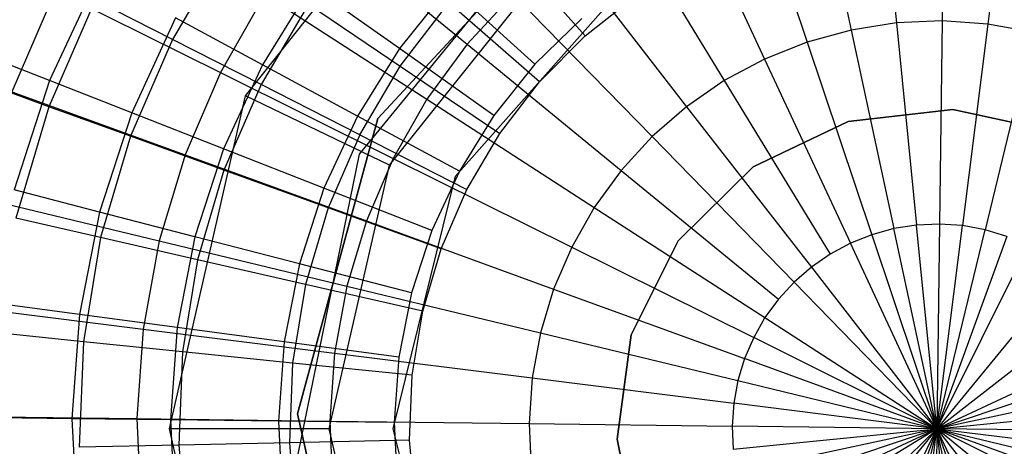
# Model space of a CAD drawing. Extents: x 3 to 49, y 3 to 103.
# Tile 33 of 101: x 24.606 to 26.145, y 26.013 to 26.681. Entities that reach past the tile are written whole.
import ezdxf

# ---------------------------------------------------------------- set-up
doc = ezdxf.new("R2010")
doc.units = 0
doc.header["$LTSCALE"] = 2.54
doc.layers.get('0').update_dxf_attribs({"linetype": 'CONTINUOUS'})

# ---------------------------------------------------------------- blocks, each defined once
blk = doc.blocks.new('HOTEL-MOOD-11782-11790_STL')
at = {"color": 0}
for p, q in [((26.0518, 26.9903, 135.8172), (26.0479, 26.6787, 135.8902)), ((26.0518, 26.9903, 135.8172), (26.0479, 26.6787, 135.8902)), ((24.9587, 26.5617, 3.118), (25.2916, 26.9792, 3.118)), ((24.9587, 26.5617, 3.318), (25.2916, 26.9792, 3.318)), ((24.9587, 26.5617, 3.118), (25.2916, 26.9792, 3.118)), ((24.9587, 26.5617, 3.318), (25.2916, 26.9792, 3.318)), ((25.9455, 26.9857, 135.8172), (25.9765, 26.6756, 135.8902)), ((25.9455, 26.9857, 135.8172), (25.9765, 26.6756, 135.8902)), ((26.1581, 26.983, 135.8172), (26.1193, 26.6738, 135.8902)), ((26.1581, 26.983, 135.8172), (26.1193, 26.6738, 135.8902)), ((25.8403, 26.9692, 135.8172), (25.9058, 26.6645, 135.8902)), ((25.8403, 26.9692, 135.8172), (25.9058, 26.6645, 135.8902)), ((25.7376, 26.941, 135.8172), (25.8368, 26.6456, 135.8902)), ((25.7376, 26.941, 135.8172), (25.8368, 26.6456, 135.8902)), ((25.6388, 26.9015, 135.8172), (25.7704, 26.6191, 135.8902)), ((25.6388, 26.9015, 135.8172), (25.7704, 26.6191, 135.8902)), ((25.4909, 26.8769, 63.518), (25.1654, 26.5261, 63.518)), ((25.1654, 26.5261, 3.518), (25.4909, 26.8769, 3.518)), ((25.4909, 26.8769, 63.518), (25.1654, 26.5261, 63.518)), ((25.1654, 26.5261, 3.518), (25.4909, 26.8769, 3.518)), ((25.5449, 26.8512, 135.8172), (25.7074, 26.5853, 135.8902)), ((25.5449, 26.8512, 135.8172), (25.7074, 26.5853, 135.8902)), ((25.0717, 26.8333, 135.7103), (25.3051, 26.6423, 135.8172)), ((25.0717, 26.8333, 135.7103), (25.3051, 26.6423, 135.8172)), ((25.4395, 26.8407, 123.6549), (25.1366, 26.4701, 123.6549)), ((25.4395, 26.8407, 62.3549), (25.1366, 26.4701, 62.3549)), ((25.4395, 26.8407, 123.6549), (25.1366, 26.4701, 123.6549)), ((25.4395, 26.8407, 62.3549), (25.1366, 26.4701, 62.3549)), ((24.9285, 26.7921, 124.1546), (24.8446, 26.6498, 124.1546)), ((24.9285, 26.7921, 124.1546), (24.8446, 26.6498, 124.1546)), ((25.4899, 26.6554, 123.7549), (25.3644, 26.7956, 123.8668)), ((25.4899, 26.6554, 123.7549), (25.3644, 26.7956, 123.8668)), ((25.4573, 26.7907, 135.8172), (25.6485, 26.5446, 135.8902)), ((25.4573, 26.7907, 135.8172), (25.6485, 26.5446, 135.8902)), ((25.1839, 26.4532, 3.568), (25.4475, 26.7837, 3.568)), ((25.1839, 26.4532, 3.568), (25.4475, 26.7837, 3.568)), ((24.728, 26.7488, 124.1767), (24.6523, 26.5855, 124.1767)), ((24.728, 26.7488, 124.1767), (24.6523, 26.5855, 124.1767)), ((24.6617, 26.7263, 135.5708), (24.5936, 26.5677, 135.5708)), ((24.6617, 26.7263, 135.5708), (24.5936, 26.5677, 135.5708)), ((24.6617, 26.7263, 135.5708), (24.9196, 26.598, 135.7103)), ((24.6617, 26.7263, 135.5708), (24.9196, 26.598, 135.7103)), ((25.0615, 26.733, 123.8804), (24.9853, 26.61, 123.8804)), ((25.0615, 26.733, 123.8804), (24.9853, 26.61, 123.8804)), ((25.1993, 26.6356, 123.7581), (25.0615, 26.733, 123.8804)), ((25.1993, 26.6356, 123.7581), (25.0615, 26.733, 123.8804)), ((25.2771, 26.7326, 123.7581), (25.1993, 26.6356, 123.7581)), ((25.2771, 26.7326, 123.7581), (25.1993, 26.6356, 123.7581)), ((25.4112, 26.6109, 123.6549), (25.2771, 26.7326, 123.7581)), ((25.4112, 26.6109, 123.6549), (25.2771, 26.7326, 123.7581)), ((25.2872, 26.436, 3.568), (25.557, 26.7405, 3.568)), ((25.2872, 26.436, 4.968), (25.557, 26.7405, 4.968)), ((25.2872, 26.436, 3.568), (25.557, 26.7405, 3.568)), ((25.2872, 26.436, 4.968), (25.557, 26.7405, 4.968)), ((24.7236, 26.7114, 124.3263), (24.6512, 26.5446, 124.3263)), ((24.7236, 26.7114, 124.3263), (24.6512, 26.5446, 124.3263)), ((24.8446, 26.6498, 124.1546), (24.7236, 26.7114, 124.3263)), ((24.8446, 26.6498, 124.1546), (24.7236, 26.7114, 124.3263)), ((24.989, 26.72, 135.7103), (24.9196, 26.598, 135.7103)), ((24.989, 26.72, 135.7103), (24.9196, 26.598, 135.7103)), ((24.989, 26.72, 135.7103), (25.2424, 26.5562, 135.8172)), ((24.989, 26.72, 135.7103), (25.2424, 26.5562, 135.8172)), ((25.3771, 26.7208, 135.8172), (25.3051, 26.6423, 135.8172)), ((25.3771, 26.7208, 135.8172), (25.3051, 26.6423, 135.8172)), ((25.3771, 26.7208, 135.8172), (25.5946, 26.4977, 135.8902)), ((25.3771, 26.7208, 135.8172), (25.5946, 26.4977, 135.8902)), ((25.4899, 26.6554, 123.7549), (25.5696, 26.7184, 123.7549)), ((25.4899, 26.6554, 123.7549), (25.5696, 26.7184, 123.7549)), ((25.0574, 26.705, 124.0007), (24.9832, 26.5792, 124.0007)), ((25.0574, 26.705, 124.0007), (24.9832, 26.5792, 124.0007)), ((25.0574, 26.705, 124.0007), (25.2008, 26.6081, 123.8668)), ((25.0574, 26.705, 124.0007), (25.2008, 26.6081, 123.8668)), ((25.2008, 26.6081, 123.8668), (25.2768, 26.7069, 123.8668)), ((25.2008, 26.6081, 123.8668), (25.2768, 26.7069, 123.8668)), ((25.4185, 26.5832, 123.7549), (25.2768, 26.7069, 123.8668)), ((25.4185, 26.5832, 123.7549), (25.2768, 26.7069, 123.8668)), ((24.8495, 26.6833, 124.0205), (24.7808, 26.5351, 124.0205)), ((24.8495, 26.6833, 124.0205), (24.7808, 26.5351, 124.0205)), ((24.9853, 26.61, 123.8804), (24.8495, 26.6833, 124.0205)), ((24.9853, 26.61, 123.8804), (24.8495, 26.6833, 124.0205)), ((25.4845, 26.6826, 123.6549), (25.4112, 26.6109, 123.6549)), ((25.4845, 26.6826, 123.6549), (25.4112, 26.6109, 123.6549)), ((25.9058, 26.6645, 135.8902), (25.8368, 26.6456, 135.8902)), ((25.9058, 26.6645, 135.8902), (25.8368, 26.6456, 135.8902)), ((25.9765, 26.6756, 135.8902), (25.9058, 26.6645, 135.8902)), ((25.9765, 26.6756, 135.8902), (25.9058, 26.6645, 135.8902)), ((25.9058, 26.6645, 135.8902), (25.9726, 26.3539, 135.9286)), ((25.9058, 26.6645, 135.8902), (25.9726, 26.3539, 135.9286)), ((26.0479, 26.6787, 135.8902), (25.9765, 26.6756, 135.8902)), ((26.0479, 26.6787, 135.8902), (25.9765, 26.6756, 135.8902)), ((25.9765, 26.6756, 135.8902), (26.008, 26.3594, 135.9286)), ((25.9765, 26.6756, 135.8902), (26.008, 26.3594, 135.9286)), ((26.0479, 26.6787, 135.8902), (26.0439, 26.361, 135.9286)), ((26.0479, 26.6787, 135.8902), (26.0439, 26.361, 135.9286)), ((26.1193, 26.6738, 135.8902), (26.0479, 26.6787, 135.8902)), ((26.1193, 26.6738, 135.8902), (26.0479, 26.6787, 135.8902)), ((26.1193, 26.6738, 135.8902), (26.0797, 26.3585, 135.9286)), ((26.1193, 26.6738, 135.8902), (26.0797, 26.3585, 135.9286)), ((26.1896, 26.6609, 135.8902), (26.1193, 26.6738, 135.8902)), ((26.1896, 26.6609, 135.8902), (26.1193, 26.6738, 135.8902)), ((24.8446, 26.6498, 124.1546), (24.7788, 26.4983, 124.1546)), ((24.8446, 26.6498, 124.1546), (24.7788, 26.4983, 124.1546)), ((24.9832, 26.5792, 124.0007), (24.8446, 26.6498, 124.1546)), ((24.9832, 26.5792, 124.0007), (24.8446, 26.6498, 124.1546)), ((25.4185, 26.5832, 123.7549), (25.4899, 26.6554, 123.7549)), ((25.4185, 26.5832, 123.7549), (25.4899, 26.6554, 123.7549)), ((26.1896, 26.6609, 135.8902), (26.115, 26.3521, 135.9286)), ((26.1896, 26.6609, 135.8902), (26.115, 26.3521, 135.9286)), ((25.1993, 26.6356, 123.7581), (25.1337, 26.5299, 123.7581)), ((25.1993, 26.6356, 123.7581), (25.1337, 26.5299, 123.7581)), ((25.3471, 26.531, 123.6549), (25.1993, 26.6356, 123.7581)), ((25.3471, 26.531, 123.6549), (25.1993, 26.6356, 123.7581)), ((25.3051, 26.6423, 135.8172), (25.2424, 26.5562, 135.8172)), ((25.3051, 26.6423, 135.8172), (25.2424, 26.5562, 135.8172)), ((25.3051, 26.6423, 135.8172), (25.5463, 26.4449, 135.8902)), ((25.3051, 26.6423, 135.8172), (25.5463, 26.4449, 135.8902)), ((25.8368, 26.6456, 135.8902), (25.7704, 26.6191, 135.8902)), ((25.8368, 26.6456, 135.8902), (25.7704, 26.6191, 135.8902)), ((25.8368, 26.6456, 135.8902), (25.938, 26.3444, 135.9286)), ((25.8368, 26.6456, 135.8902), (25.938, 26.3444, 135.9286)), ((24.6523, 26.5855, 124.1767), (24.5405, 26.6294, 124.347)), ((24.6523, 26.5855, 124.1767), (24.5405, 26.6294, 124.347)), ((25.7704, 26.6191, 135.8902), (25.7074, 26.5853, 135.8902)), ((25.7704, 26.6191, 135.8902), (25.7074, 26.5853, 135.8902)), ((25.7704, 26.6191, 135.8902), (25.9046, 26.3311, 135.9286)), ((25.7704, 26.6191, 135.8902), (25.9046, 26.3311, 135.9286)), ((24.9853, 26.61, 123.8804), (24.9244, 26.4788, 123.8804)), ((24.9853, 26.61, 123.8804), (24.9244, 26.4788, 123.8804)), ((25.1337, 26.5299, 123.7581), (24.9853, 26.61, 123.8804)), ((25.1337, 26.5299, 123.7581), (24.9853, 26.61, 123.8804)), ((25.1375, 26.5006, 123.8668), (25.2008, 26.6081, 123.8668)), ((25.1375, 26.5006, 123.8668), (25.2008, 26.6081, 123.8668)), ((25.2008, 26.6081, 123.8668), (25.3566, 26.5027, 123.7549)), ((25.2008, 26.6081, 123.8668), (25.3566, 26.5027, 123.7549)), ((25.4112, 26.6109, 123.6549), (25.3471, 26.531, 123.6549)), ((25.4112, 26.6109, 123.6549), (25.3471, 26.531, 123.6549)), ((24.9196, 26.598, 135.7103), (24.8643, 26.4691, 135.7103)), ((24.9196, 26.598, 135.7103), (24.8643, 26.4691, 135.7103)), ((24.9196, 26.598, 135.7103), (25.1897, 26.4637, 135.8172)), ((24.9196, 26.598, 135.7103), (25.1897, 26.4637, 135.8172)), ((24.6512, 26.5446, 124.3263), (24.5441, 26.5835, 124.5131)), ((24.6512, 26.5446, 124.3263), (24.5441, 26.5835, 124.5131)), ((24.6523, 26.5855, 124.1767), (24.5968, 26.4143, 124.1767)), ((24.6523, 26.5855, 124.1767), (24.5968, 26.4143, 124.1767)), ((24.7808, 26.5351, 124.0205), (24.6523, 26.5855, 124.1767)), ((24.7808, 26.5351, 124.0205), (24.6523, 26.5855, 124.1767)), ((24.9832, 26.5792, 124.0007), (24.9251, 26.4453, 124.0007)), ((24.9832, 26.5792, 124.0007), (24.9251, 26.4453, 124.0007)), ((25.1375, 26.5006, 123.8668), (24.9832, 26.5792, 124.0007)), ((25.1375, 26.5006, 123.8668), (24.9832, 26.5792, 124.0007)), ((25.3566, 26.5027, 123.7549), (25.4185, 26.5832, 123.7549)), ((25.3566, 26.5027, 123.7549), (25.4185, 26.5832, 123.7549)), ((25.7074, 26.5853, 135.8902), (25.6485, 26.5446, 135.8902)), ((25.7074, 26.5853, 135.8902), (25.6485, 26.5446, 135.8902)), ((25.7074, 26.5853, 135.8902), (25.873, 26.3141, 135.9286)), ((25.7074, 26.5853, 135.8902), (25.873, 26.3141, 135.9286)), ((24.5936, 26.5677, 135.5708), (24.8643, 26.4691, 135.7103)), ((24.5936, 26.5677, 135.5708), (24.8643, 26.4691, 135.7103)), ((24.8398, 26.041, 3.118), (24.9587, 26.5617, 3.118)), ((24.8398, 26.041, 3.118), (24.9587, 26.5617, 3.118)), ((24.8398, 26.041, 3.318), (24.9587, 26.5617, 3.318)), ((24.8398, 26.041, 3.318), (24.9587, 26.5617, 3.318)), ((24.9587, 26.5617, 3.318), (24.9587, 26.5617, 3.118)), ((24.9587, 26.5617, 3.318), (24.9587, 26.5617, 3.118)), ((25.1839, 26.4532, 3.568), (24.9587, 26.5617, 3.318)), ((25.1839, 26.4532, 3.568), (24.9587, 26.5617, 3.318)), ((25.2424, 26.5562, 135.8172), (25.1897, 26.4637, 135.8172)), ((25.2424, 26.5562, 135.8172), (25.1897, 26.4637, 135.8172)), ((25.2424, 26.5562, 135.8172), (25.5041, 26.3871, 135.8902)), ((25.2424, 26.5562, 135.8172), (25.5041, 26.3871, 135.8902)), ((24.6512, 26.5446, 124.3263), (24.5998, 26.3702, 124.3263)), ((24.6512, 26.5446, 124.3263), (24.5998, 26.3702, 124.3263)), ((24.7788, 26.4983, 124.1546), (24.6512, 26.5446, 124.3263)), ((24.7788, 26.4983, 124.1546), (24.6512, 26.5446, 124.3263)), ((25.6485, 26.5446, 135.8902), (25.5946, 26.4977, 135.8902)), ((25.6485, 26.5446, 135.8902), (25.5946, 26.4977, 135.8902)), ((25.6485, 26.5446, 135.8902), (25.8435, 26.2937, 135.9286)), ((25.6485, 26.5446, 135.8902), (25.8435, 26.2937, 135.9286)), ((24.7808, 26.5351, 124.0205), (24.7304, 26.3798, 124.0205)), ((24.7808, 26.5351, 124.0205), (24.7304, 26.3798, 124.0205)), ((24.9244, 26.4788, 123.8804), (24.7808, 26.5351, 124.0205)), ((24.9244, 26.4788, 123.8804), (24.7808, 26.5351, 124.0205)), ((25.1654, 26.5261, 63.518), (25.0401, 26.0641, 63.518)), ((25.0401, 26.0641, 3.518), (25.1654, 26.5261, 3.518)), ((25.1654, 26.5261, 63.518), (25.0401, 26.0641, 63.518)), ((25.0401, 26.0641, 3.518), (25.1654, 26.5261, 3.518)), ((25.1337, 26.5299, 123.7581), (25.0814, 26.4171, 123.7581)), ((25.1337, 26.5299, 123.7581), (25.0814, 26.4171, 123.7581)), ((25.2931, 26.4439, 123.6549), (25.1337, 26.5299, 123.7581)), ((25.2931, 26.4439, 123.6549), (25.1337, 26.5299, 123.7581)), ((25.1654, 26.5261, 63.518), (25.1654, 26.5261, 3.518)), ((25.1654, 26.5261, 63.518), (25.1654, 26.5261, 3.518)), ((25.3471, 26.531, 123.6549), (25.2931, 26.4439, 123.6549)), ((25.3471, 26.531, 123.6549), (25.2931, 26.4439, 123.6549)), ((25.9012, 26.5214, 123.7549), (26.0647, 26.5404, 123.7549)), ((26.0647, 26.5404, 123.6549), (25.9012, 26.5214, 123.6549)), ((25.9012, 26.5214, 123.7549), (26.0647, 26.5404, 123.7549)), ((26.0647, 26.5404, 123.6549), (25.9012, 26.5214, 123.6549)), ((26.0647, 26.5404, 123.7549), (26.2255, 26.5053, 123.7549)), ((26.2255, 26.5053, 123.6549), (26.0647, 26.5404, 123.6549)), ((26.0647, 26.5404, 123.7549), (26.2255, 26.5053, 123.7549)), ((26.0647, 26.5404, 123.7549), (26.0647, 26.5404, 123.6549)), ((26.2255, 26.5053, 123.6549), (26.0647, 26.5404, 123.6549)), ((26.0647, 26.5404, 123.7549), (26.0647, 26.5404, 123.6549)), ((25.7527, 26.4503, 123.7549), (25.9012, 26.5214, 123.7549)), ((25.9012, 26.5214, 123.6549), (25.7527, 26.4503, 123.6549)), ((25.7527, 26.4503, 123.7549), (25.9012, 26.5214, 123.7549)), ((25.9012, 26.5214, 123.6549), (25.7527, 26.4503, 123.6549)), ((25.9012, 26.5214, 123.7549), (25.9012, 26.5214, 123.6549)), ((25.9012, 26.5214, 123.7549), (25.9012, 26.5214, 123.6549)), ((24.7788, 26.4983, 124.1546), (24.7322, 26.3399, 124.1546)), ((24.7788, 26.4983, 124.1546), (24.7322, 26.3399, 124.1546)), ((24.9251, 26.4453, 124.0007), (24.7788, 26.4983, 124.1546)), ((24.9251, 26.4453, 124.0007), (24.7788, 26.4983, 124.1546)), ((25.1375, 26.5006, 123.8668), (25.0878, 26.3863, 123.8668)), ((25.1375, 26.5006, 123.8668), (25.0878, 26.3863, 123.8668)), ((25.1375, 26.5006, 123.8668), (25.305, 26.4153, 123.7549)), ((25.1375, 26.5006, 123.8668), (25.305, 26.4153, 123.7549)), ((25.305, 26.4153, 123.7549), (25.3566, 26.5027, 123.7549)), ((25.305, 26.4153, 123.7549), (25.3566, 26.5027, 123.7549)), ((25.5946, 26.4977, 135.8902), (25.5463, 26.4449, 135.8902)), ((25.5946, 26.4977, 135.8902), (25.5463, 26.4449, 135.8902)), ((25.5946, 26.4977, 135.8902), (25.8164, 26.2701, 135.9286)), ((25.5946, 26.4977, 135.8902), (25.8164, 26.2701, 135.9286)), ((24.8643, 26.4691, 135.7103), (24.8238, 26.3348, 135.7103)), ((24.8643, 26.4691, 135.7103), (24.8238, 26.3348, 135.7103)), ((24.8643, 26.4691, 135.7103), (25.1478, 26.3659, 135.8172)), ((24.8643, 26.4691, 135.7103), (25.1478, 26.3659, 135.8172)), ((24.9244, 26.4788, 123.8804), (24.8797, 26.3411, 123.8804)), ((24.9244, 26.4788, 123.8804), (24.8797, 26.3411, 123.8804)), ((25.0814, 26.4171, 123.7581), (24.9244, 26.4788, 123.8804)), ((25.0814, 26.4171, 123.7581), (24.9244, 26.4788, 123.8804)), ((25.1366, 26.4701, 123.6549), (25.0406, 26.0012, 123.6549)), ((25.1366, 26.4701, 62.3549), (25.0406, 26.0012, 62.3549)), ((25.1366, 26.4701, 123.6549), (25.0406, 26.0012, 123.6549)), ((25.1366, 26.4701, 62.3549), (25.0406, 26.0012, 62.3549)), ((25.1366, 26.4701, 62.3549), (25.1366, 26.4701, 123.6549)), ((25.1366, 26.4701, 62.3549), (25.1366, 26.4701, 123.6549)), ((25.0898, 26.041, 3.568), (25.1839, 26.4532, 3.568)), ((25.0898, 26.041, 3.568), (25.1839, 26.4532, 3.568)), ((25.1897, 26.4637, 135.8172), (25.1478, 26.3659, 135.8172)), ((25.1897, 26.4637, 135.8172), (25.1478, 26.3659, 135.8172)), ((25.1897, 26.4637, 135.8172), (25.4688, 26.325, 135.8902)), ((25.1897, 26.4637, 135.8172), (25.4688, 26.325, 135.8902)), ((25.6353, 26.3349, 123.7549), (25.7527, 26.4503, 123.7549)), ((25.7527, 26.4503, 123.6549), (25.6353, 26.3349, 123.6549)), ((25.6353, 26.3349, 123.7549), (25.7527, 26.4503, 123.7549)), ((25.7527, 26.4503, 123.6549), (25.6353, 26.3349, 123.6549)), ((25.7527, 26.4503, 123.7549), (25.7527, 26.4503, 123.6549)), ((25.7527, 26.4503, 123.7549), (25.7527, 26.4503, 123.6549)), ((24.9251, 26.4453, 124.0007), (24.8838, 26.3052, 124.0007)), ((24.9251, 26.4453, 124.0007), (24.8838, 26.3052, 124.0007)), ((25.0878, 26.3863, 123.8668), (24.9251, 26.4453, 124.0007)), ((25.0878, 26.3863, 123.8668), (24.9251, 26.4453, 124.0007)), ((25.1898, 26.041, 3.568), (25.2872, 26.436, 3.568)), ((25.1898, 26.041, 4.968), (25.2872, 26.436, 4.968)), ((25.1898, 26.041, 3.568), (25.2872, 26.436, 3.568)), ((25.1898, 26.041, 4.968), (25.2872, 26.436, 4.968)), ((25.2931, 26.4439, 123.6549), (25.25, 26.351, 123.6549)), ((25.2931, 26.4439, 123.6549), (25.25, 26.351, 123.6549)), ((25.2872, 26.436, 4.968), (25.2872, 26.436, 3.568)), ((25.2872, 26.436, 4.968), (25.2872, 26.436, 3.568)), ((25.5463, 26.4449, 135.8902), (25.5041, 26.3871, 135.8902)), ((25.5463, 26.4449, 135.8902), (25.5041, 26.3871, 135.8902)), ((25.5463, 26.4449, 135.8902), (25.7922, 26.2437, 135.9286)), ((25.5463, 26.4449, 135.8902), (25.7922, 26.2437, 135.9286)), ((24.5437, 26.4025, 135.5708), (24.8238, 26.3348, 135.7103)), ((24.5437, 26.4025, 135.5708), (24.8238, 26.3348, 135.7103)), ((24.7304, 26.3798, 124.0205), (24.5968, 26.4143, 124.1767)), ((24.7304, 26.3798, 124.0205), (24.5968, 26.4143, 124.1767)), ((25.0814, 26.4171, 123.7581), (25.043, 26.2989, 123.7581)), ((25.0814, 26.4171, 123.7581), (25.043, 26.2989, 123.7581)), ((25.25, 26.351, 123.6549), (25.0814, 26.4171, 123.7581)), ((25.25, 26.351, 123.6549), (25.0814, 26.4171, 123.7581)), ((25.2646, 26.3221, 123.7549), (25.305, 26.4153, 123.7549)), ((25.2646, 26.3221, 123.7549), (25.305, 26.4153, 123.7549)), ((25.5041, 26.3871, 135.8902), (25.4688, 26.325, 135.8902)), ((25.5041, 26.3871, 135.8902), (25.4688, 26.325, 135.8902)), ((25.5041, 26.3871, 135.8902), (25.771, 26.2147, 135.9286)), ((25.5041, 26.3871, 135.8902), (25.771, 26.2147, 135.9286)), ((24.7304, 26.3798, 124.0205), (24.6991, 26.2195, 124.0205)), ((24.7304, 26.3798, 124.0205), (24.6991, 26.2195, 124.0205)), ((24.8797, 26.3411, 123.8804), (24.7304, 26.3798, 124.0205)), ((24.8797, 26.3411, 123.8804), (24.7304, 26.3798, 124.0205)), ((25.0878, 26.3863, 123.8668), (25.0526, 26.2667, 123.8668)), ((25.0878, 26.3863, 123.8668), (25.0526, 26.2667, 123.8668)), ((25.2646, 26.3221, 123.7549), (25.0878, 26.3863, 123.8668)), ((25.2646, 26.3221, 123.7549), (25.0878, 26.3863, 123.8668)), ((24.7322, 26.3399, 124.1546), (24.5998, 26.3702, 124.3263)), ((24.7322, 26.3399, 124.1546), (24.5998, 26.3702, 124.3263)), ((25.1478, 26.3659, 135.8172), (25.117, 26.2639, 135.8172)), ((25.1478, 26.3659, 135.8172), (25.117, 26.2639, 135.8172)), ((25.1478, 26.3659, 135.8172), (25.4405, 26.2592, 135.8902)), ((25.1478, 26.3659, 135.8172), (25.4405, 26.2592, 135.8902)), ((26.008, 26.3594, 135.9286), (25.9726, 26.3539, 135.9286)), ((26.008, 26.3594, 135.9286), (25.9726, 26.3539, 135.9286)), ((26.0439, 26.361, 135.9286), (26.008, 26.3594, 135.9286)), ((26.0439, 26.361, 135.9286), (26.008, 26.3594, 135.9286)), ((26.0398, 26.041, 135.9318), (26.008, 26.3594, 135.9286)), ((26.0398, 26.041, 135.9318), (26.008, 26.3594, 135.9286)), ((26.0439, 26.361, 135.9286), (26.0398, 26.041, 135.9318)), ((26.0439, 26.361, 135.9286), (26.0398, 26.041, 135.9318)), ((26.0398, 26.041, 135.9318), (26.0797, 26.3585, 135.9286)), ((26.0398, 26.041, 135.9318), (26.0797, 26.3585, 135.9286)), ((26.0797, 26.3585, 135.9286), (26.0439, 26.361, 135.9286)), ((26.0797, 26.3585, 135.9286), (26.0439, 26.361, 135.9286)), ((26.115, 26.3521, 135.9286), (26.0797, 26.3585, 135.9286)), ((26.115, 26.3521, 135.9286), (26.0797, 26.3585, 135.9286)), ((24.8797, 26.3411, 123.8804), (24.852, 26.1991, 123.8804)), ((24.8797, 26.3411, 123.8804), (24.852, 26.1991, 123.8804)), ((25.043, 26.2989, 123.7581), (24.8797, 26.3411, 123.8804)), ((25.043, 26.2989, 123.7581), (24.8797, 26.3411, 123.8804)), ((25.25, 26.351, 123.6549), (25.2184, 26.2535, 123.6549)), ((25.25, 26.351, 123.6549), (25.2184, 26.2535, 123.6549)), ((25.938, 26.3444, 135.9286), (25.9046, 26.3311, 135.9286)), ((25.938, 26.3444, 135.9286), (25.9046, 26.3311, 135.9286)), ((25.9726, 26.3539, 135.9286), (25.938, 26.3444, 135.9286)), ((25.9726, 26.3539, 135.9286), (25.938, 26.3444, 135.9286)), ((25.938, 26.3444, 135.9286), (26.0398, 26.041, 135.9318)), ((25.938, 26.3444, 135.9286), (26.0398, 26.041, 135.9318)), ((26.0398, 26.041, 135.9318), (25.9726, 26.3539, 135.9286)), ((26.0398, 26.041, 135.9318), (25.9726, 26.3539, 135.9286)), ((26.0398, 26.041, 135.9318), (26.115, 26.3521, 135.9286)), ((26.0398, 26.041, 135.9318), (26.115, 26.3521, 135.9286)), ((26.1493, 26.3417, 135.9286), (26.0398, 26.041, 135.9318)), ((26.1493, 26.3417, 135.9286), (26.0398, 26.041, 135.9318)), ((26.1493, 26.3417, 135.9286), (26.115, 26.3521, 135.9286)), ((26.1493, 26.3417, 135.9286), (26.115, 26.3521, 135.9286)), ((24.7322, 26.3399, 124.1546), (24.7054, 26.1769, 124.1546)), ((24.7322, 26.3399, 124.1546), (24.7054, 26.1769, 124.1546)), ((24.8838, 26.3052, 124.0007), (24.7322, 26.3399, 124.1546)), ((24.8838, 26.3052, 124.0007), (24.7322, 26.3399, 124.1546)), ((24.8238, 26.3348, 135.7103), (24.7985, 26.1968, 135.7103)), ((24.8238, 26.3348, 135.7103), (24.7985, 26.1968, 135.7103)), ((24.8238, 26.3348, 135.7103), (25.117, 26.2639, 135.8172)), ((24.8238, 26.3348, 135.7103), (25.117, 26.2639, 135.8172)), ((25.5618, 26.1876, 123.7549), (25.6353, 26.3349, 123.7549)), ((25.6353, 26.3349, 123.6549), (25.5618, 26.1876, 123.6549)), ((25.5618, 26.1876, 123.7549), (25.6353, 26.3349, 123.7549)), ((25.6353, 26.3349, 123.6549), (25.5618, 26.1876, 123.6549)), ((25.6353, 26.3349, 123.7549), (25.6353, 26.3349, 123.6549)), ((25.6353, 26.3349, 123.7549), (25.6353, 26.3349, 123.6549)), ((25.9046, 26.3311, 135.9286), (25.873, 26.3141, 135.9286)), ((25.9046, 26.3311, 135.9286), (25.873, 26.3141, 135.9286)), ((26.0398, 26.041, 135.9318), (25.9046, 26.3311, 135.9286)), ((26.0398, 26.041, 135.9318), (25.9046, 26.3311, 135.9286)), ((26.0398, 26.041, 135.9318), (26.1823, 26.3276, 135.9286)), ((26.0398, 26.041, 135.9318), (26.1823, 26.3276, 135.9286)), ((25.2359, 26.2247, 123.7549), (25.2646, 26.3221, 123.7549)), ((25.2359, 26.2247, 123.7549), (25.2646, 26.3221, 123.7549)), ((25.4688, 26.325, 135.8902), (25.4405, 26.2592, 135.8902)), ((25.4688, 26.325, 135.8902), (25.4405, 26.2592, 135.8902)), ((25.4688, 26.325, 135.8902), (25.7533, 26.1835, 135.9286)), ((25.4688, 26.325, 135.8902), (25.7533, 26.1835, 135.9286)), ((25.873, 26.3141, 135.9286), (25.8435, 26.2937, 135.9286)), ((25.873, 26.3141, 135.9286), (25.8435, 26.2937, 135.9286)), ((24.8838, 26.3052, 124.0007), (24.8601, 26.1612, 124.0007)), ((24.8838, 26.3052, 124.0007), (24.8601, 26.1612, 124.0007)), ((25.0526, 26.2667, 123.8668), (24.8838, 26.3052, 124.0007)), ((25.0526, 26.2667, 123.8668), (24.8838, 26.3052, 124.0007)), ((25.043, 26.2989, 123.7581), (25.0192, 26.1768, 123.7581)), ((25.043, 26.2989, 123.7581), (25.0192, 26.1768, 123.7581)), ((25.2184, 26.2535, 123.6549), (25.043, 26.2989, 123.7581)), ((25.2184, 26.2535, 123.6549), (25.043, 26.2989, 123.7581)), ((25.8435, 26.2937, 135.9286), (25.8164, 26.2701, 135.9286)), ((25.8435, 26.2937, 135.9286), (25.8164, 26.2701, 135.9286)), ((25.8435, 26.2937, 135.9286), (26.0398, 26.041, 135.9318)), ((25.8435, 26.2937, 135.9286), (26.0398, 26.041, 135.9318)), ((26.2425, 26.2887, 135.9286), (26.0398, 26.041, 135.9318)), ((26.2425, 26.2887, 135.9286), (26.0398, 26.041, 135.9318)), ((25.0526, 26.2667, 123.8668), (25.0324, 26.1436, 123.8668)), ((25.0526, 26.2667, 123.8668), (25.0324, 26.1436, 123.8668)), ((25.2359, 26.2247, 123.7549), (25.0526, 26.2667, 123.8668)), ((25.2359, 26.2247, 123.7549), (25.0526, 26.2667, 123.8668)), ((25.117, 26.2639, 135.8172), (25.0978, 26.1592, 135.8172)), ((25.117, 26.2639, 135.8172), (25.0978, 26.1592, 135.8172)), ((25.117, 26.2639, 135.8172), (25.4199, 26.1908, 135.8902)), ((25.117, 26.2639, 135.8172), (25.4199, 26.1908, 135.8902)), ((25.8164, 26.2701, 135.9286), (25.7922, 26.2437, 135.9286)), ((25.8164, 26.2701, 135.9286), (25.7922, 26.2437, 135.9286)), ((26.0398, 26.041, 135.9318), (25.8164, 26.2701, 135.9286)), ((26.0398, 26.041, 135.9318), (25.8164, 26.2701, 135.9286)), ((25.2184, 26.2535, 123.6549), (25.1987, 26.1529, 123.6549)), ((25.2184, 26.2535, 123.6549), (25.1987, 26.1529, 123.6549)), ((25.4405, 26.2592, 135.8902), (25.4199, 26.1908, 135.8902)), ((25.4405, 26.2592, 135.8902), (25.4199, 26.1908, 135.8902)), ((25.4405, 26.2592, 135.8902), (25.7391, 26.1505, 135.9286)), ((25.4405, 26.2592, 135.8902), (25.7391, 26.1505, 135.9286)), ((24.6991, 26.2195, 124.0205), (24.5623, 26.2377, 124.1767)), ((24.6991, 26.2195, 124.0205), (24.5623, 26.2377, 124.1767)), ((25.7922, 26.2437, 135.9286), (25.771, 26.2147, 135.9286)), ((25.7922, 26.2437, 135.9286), (25.771, 26.2147, 135.9286)), ((26.0398, 26.041, 135.9318), (26.2926, 26.2374, 135.9286)), ((26.0398, 26.041, 135.9318), (26.2926, 26.2374, 135.9286)), ((24.5127, 26.2327, 135.5708), (24.7985, 26.1968, 135.7103)), ((24.5127, 26.2327, 135.5708), (24.7985, 26.1968, 135.7103)), ((24.6991, 26.2195, 124.0205), (24.6873, 26.0565, 124.0205)), ((24.6991, 26.2195, 124.0205), (24.6873, 26.0565, 124.0205)), ((24.852, 26.1991, 123.8804), (24.6991, 26.2195, 124.0205)), ((24.852, 26.1991, 123.8804), (24.6991, 26.2195, 124.0205)), ((25.2195, 26.1246, 123.7549), (25.2359, 26.2247, 123.7549)), ((25.2195, 26.1246, 123.7549), (25.2359, 26.2247, 123.7549)), ((25.771, 26.2147, 135.9286), (25.7533, 26.1835, 135.9286)), ((25.771, 26.2147, 135.9286), (25.7533, 26.1835, 135.9286)), ((25.771, 26.2147, 135.9286), (26.0398, 26.041, 135.9318)), ((25.771, 26.2147, 135.9286), (26.0398, 26.041, 135.9318)), ((24.7054, 26.1769, 124.1546), (24.5703, 26.1907, 124.3263)), ((24.7054, 26.1769, 124.1546), (24.5703, 26.1907, 124.3263)), ((24.7985, 26.1968, 135.7103), (24.7889, 26.0568, 135.7103)), ((24.7985, 26.1968, 135.7103), (24.7889, 26.0568, 135.7103)), ((24.7985, 26.1968, 135.7103), (25.0978, 26.1592, 135.8172)), ((24.7985, 26.1968, 135.7103), (25.0978, 26.1592, 135.8172)), ((24.852, 26.1991, 123.8804), (24.8416, 26.0548, 123.8804)), ((24.852, 26.1991, 123.8804), (24.8416, 26.0548, 123.8804)), ((25.0192, 26.1768, 123.7581), (24.852, 26.1991, 123.8804)), ((25.0192, 26.1768, 123.7581), (24.852, 26.1991, 123.8804)), ((25.4199, 26.1908, 135.8902), (25.407, 26.1204, 135.8902)), ((25.4199, 26.1908, 135.8902), (25.407, 26.1204, 135.8902)), ((25.4199, 26.1908, 135.8902), (25.7287, 26.1161, 135.9286)), ((25.4199, 26.1908, 135.8902), (25.7287, 26.1161, 135.9286)), ((25.5401, 26.0245, 123.7549), (25.5618, 26.1876, 123.7549)), ((25.5618, 26.1876, 123.6549), (25.5401, 26.0245, 123.6549)), ((25.5401, 26.0245, 123.7549), (25.5618, 26.1876, 123.7549)), ((25.5618, 26.1876, 123.6549), (25.5401, 26.0245, 123.6549)), ((25.5618, 26.1876, 123.7549), (25.5618, 26.1876, 123.6549)), ((25.5618, 26.1876, 123.7549), (25.5618, 26.1876, 123.6549)), ((24.7054, 26.1769, 124.1546), (24.6988, 26.0119, 124.1546)), ((24.7054, 26.1769, 124.1546), (24.6988, 26.0119, 124.1546)), ((24.8601, 26.1612, 124.0007), (24.7054, 26.1769, 124.1546)), ((24.8601, 26.1612, 124.0007), (24.7054, 26.1769, 124.1546)), ((25.0192, 26.1768, 123.7581), (25.0103, 26.0528, 123.7581)), ((25.0192, 26.1768, 123.7581), (25.0103, 26.0528, 123.7581)), ((25.1987, 26.1529, 123.6549), (25.0192, 26.1768, 123.7581)), ((25.1987, 26.1529, 123.6549), (25.0192, 26.1768, 123.7581)), ((25.7533, 26.1835, 135.9286), (25.7391, 26.1505, 135.9286)), ((25.7533, 26.1835, 135.9286), (25.7391, 26.1505, 135.9286)), ((26.0398, 26.041, 135.9318), (25.7533, 26.1835, 135.9286)), ((26.0398, 26.041, 135.9318), (25.7533, 26.1835, 135.9286)), ((26.0398, 26.041, 135.9318), (26.3299, 26.1762, 135.9286)), ((26.0398, 26.041, 135.9318), (26.3299, 26.1762, 135.9286)), ((24.8601, 26.1612, 124.0007), (24.8543, 26.0153, 124.0007)), ((24.8601, 26.1612, 124.0007), (24.8543, 26.0153, 124.0007)), ((25.0324, 26.1436, 123.8668), (24.8601, 26.1612, 124.0007)), ((25.0324, 26.1436, 123.8668), (24.8601, 26.1612, 124.0007)), ((25.0978, 26.1592, 135.8172), (25.0905, 26.053, 135.8172)), ((25.0978, 26.1592, 135.8172), (25.0905, 26.053, 135.8172)), ((25.0978, 26.1592, 135.8172), (25.407, 26.1204, 135.8902)), ((25.0978, 26.1592, 135.8172), (25.407, 26.1204, 135.8902)), ((25.0324, 26.1436, 123.8668), (25.0274, 26.019, 123.8668)), ((25.0324, 26.1436, 123.8668), (25.0274, 26.019, 123.8668)), ((25.2195, 26.1246, 123.7549), (25.0324, 26.1436, 123.8668)), ((25.2195, 26.1246, 123.7549), (25.0324, 26.1436, 123.8668)), ((25.1987, 26.1529, 123.6549), (25.1914, 26.0507, 123.6549)), ((25.1987, 26.1529, 123.6549), (25.1914, 26.0507, 123.6549)), ((25.7391, 26.1505, 135.9286), (25.7287, 26.1161, 135.9286)), ((25.7391, 26.1505, 135.9286), (25.7287, 26.1161, 135.9286)), ((26.0398, 26.041, 135.9318), (25.7391, 26.1505, 135.9286)), ((26.0398, 26.041, 135.9318), (25.7391, 26.1505, 135.9286)), ((26.0398, 26.041, 135.9318), (26.3432, 26.1429, 135.9286)), ((26.0398, 26.041, 135.9318), (26.3432, 26.1429, 135.9286)), ((25.2154, 26.0231, 123.7549), (25.2195, 26.1246, 123.7549)), ((25.2154, 26.0231, 123.7549), (25.2195, 26.1246, 123.7549)), ((25.407, 26.1204, 135.8902), (25.4021, 26.0491, 135.8902)), ((25.407, 26.1204, 135.8902), (25.4021, 26.0491, 135.8902)), ((25.407, 26.1204, 135.8902), (25.7223, 26.0808, 135.9286)), ((25.407, 26.1204, 135.8902), (25.7223, 26.0808, 135.9286)), ((25.7287, 26.1161, 135.9286), (25.7223, 26.0808, 135.9286)), ((25.7287, 26.1161, 135.9286), (25.7223, 26.0808, 135.9286)), ((25.7287, 26.1161, 135.9286), (26.0398, 26.041, 135.9318)), ((25.7287, 26.1161, 135.9286), (26.0398, 26.041, 135.9318)), ((26.3527, 26.1083, 135.9286), (26.0398, 26.041, 135.9318)), ((26.3527, 26.1083, 135.9286), (26.0398, 26.041, 135.9318)), ((25.7223, 26.0808, 135.9286), (25.7198, 26.045, 135.9286)), ((25.7223, 26.0808, 135.9286), (25.7198, 26.045, 135.9286)), ((26.0398, 26.041, 135.9318), (25.7223, 26.0808, 135.9286)), ((26.0398, 26.041, 135.9318), (25.7223, 26.0808, 135.9286)), ((25.0401, 26.0641, 63.518), (25.1439, 25.5969, 63.518)), ((25.1439, 25.5969, 3.518), (25.0401, 26.0641, 3.518)), ((25.1439, 25.5969, 3.518), (25.0401, 26.0641, 3.518)), ((25.0401, 26.0641, 63.518), (25.1439, 25.5969, 63.518)), ((25.0401, 26.0641, 63.518), (25.0401, 26.0641, 3.518)), ((25.0401, 26.0641, 63.518), (25.0401, 26.0641, 3.518)), ((26.0398, 26.041, 135.9318), (26.3583, 26.0728, 135.9286)), ((26.0398, 26.041, 135.9318), (26.3583, 26.0728, 135.9286)), ((24.5008, 26.0605, 135.5708), (24.7889, 26.0568, 135.7103)), ((24.5008, 26.0605, 135.5708), (24.7889, 26.0568, 135.7103)), ((24.6873, 26.0565, 124.0205), (24.5494, 26.0581, 124.1767)), ((24.6873, 26.0565, 124.0205), (24.5494, 26.0581, 124.1767)), ((24.6873, 26.0565, 124.0205), (24.6953, 25.8934, 124.0205)), ((24.8416, 26.0548, 123.8804), (24.6873, 26.0565, 124.0205)), ((24.6873, 26.0565, 124.0205), (24.6953, 25.8934, 124.0205)), ((24.8416, 26.0548, 123.8804), (24.6873, 26.0565, 124.0205)), ((24.7889, 26.0568, 135.7103), (25.0905, 26.053, 135.8172)), ((24.7889, 26.0568, 135.7103), (24.795, 25.9167, 135.7103)), ((24.7889, 26.0568, 135.7103), (25.0905, 26.053, 135.8172)), ((24.7889, 26.0568, 135.7103), (24.795, 25.9167, 135.7103)), ((24.8416, 26.0548, 123.8804), (24.8487, 25.9102, 123.8804)), ((25.0103, 26.0528, 123.7581), (24.8416, 26.0548, 123.8804)), ((24.8416, 26.0548, 123.8804), (24.8487, 25.9102, 123.8804)), ((25.0103, 26.0528, 123.7581), (24.8416, 26.0548, 123.8804)), ((25.0103, 26.0528, 123.7581), (25.0164, 25.9286, 123.7581)), ((25.1914, 26.0507, 123.6549), (25.0103, 26.0528, 123.7581)), ((25.0103, 26.0528, 123.7581), (25.0164, 25.9286, 123.7581)), ((25.1914, 26.0507, 123.6549), (25.0103, 26.0528, 123.7581)), ((25.0905, 26.053, 135.8172), (25.4021, 26.0491, 135.8902)), ((25.0905, 26.053, 135.8172), (25.0951, 25.9466, 135.8172)), ((25.0905, 26.053, 135.8172), (25.4021, 26.0491, 135.8902)), ((25.0905, 26.053, 135.8172), (25.0951, 25.9466, 135.8172)), ((25.1914, 26.0507, 123.6549), (25.1964, 25.9484, 123.6549)), ((25.1914, 26.0507, 123.6549), (25.1964, 25.9484, 123.6549)), ((25.4021, 26.0491, 135.8902), (25.7198, 26.045, 135.9286)), ((25.4021, 26.0491, 135.8902), (25.4052, 25.9776, 135.8902)), ((25.4021, 26.0491, 135.8902), (25.7198, 26.045, 135.9286)), ((25.4021, 26.0491, 135.8902), (25.4052, 25.9776, 135.8902)), ((24.9587, 25.5203, 3.118), (24.8398, 26.041, 3.118)), ((24.8398, 26.041, 3.318), (24.8398, 26.041, 3.118)), ((24.9587, 25.5203, 3.318), (24.8398, 26.041, 3.318)), ((24.8398, 26.041, 3.318), (24.8398, 26.041, 3.118)), ((24.9587, 25.5203, 3.118), (24.8398, 26.041, 3.118)), ((25.0898, 26.041, 3.568), (24.8398, 26.041, 3.318)), ((24.9587, 25.5203, 3.318), (24.8398, 26.041, 3.318)), ((25.0898, 26.041, 3.568), (24.8398, 26.041, 3.318)), ((25.1839, 25.6288, 3.568), (25.0898, 26.041, 3.568)), ((25.1839, 25.6288, 3.568), (25.0898, 26.041, 3.568)), ((25.2872, 25.646, 3.568), (25.1898, 26.041, 3.568)), ((25.2872, 25.646, 4.968), (25.1898, 26.041, 4.968)), ((25.1898, 26.041, 4.968), (25.1898, 26.041, 3.568)), ((25.2872, 25.646, 3.568), (25.1898, 26.041, 3.568)), ((25.1898, 26.041, 4.968), (25.1898, 26.041, 3.568)), ((25.2872, 25.646, 4.968), (25.1898, 26.041, 4.968)), ((26.0398, 26.041, 135.9318), (25.7198, 26.045, 135.9286)), ((25.7198, 26.045, 135.9286), (25.7214, 26.0092, 135.9286)), ((26.0398, 26.041, 135.9318), (25.7198, 26.045, 135.9286)), ((25.7198, 26.045, 135.9286), (25.7214, 26.0092, 135.9286)), ((25.7214, 26.0092, 135.9286), (26.0398, 26.041, 135.9318)), ((25.7214, 26.0092, 135.9286), (26.0398, 26.041, 135.9318)), ((26.0398, 26.041, 135.9318), (25.7269, 25.9737, 135.9286)), ((26.0398, 26.041, 135.9318), (25.7269, 25.9737, 135.9286)), ((26.0398, 26.041, 135.9318), (25.7364, 25.9391, 135.9286)), ((26.0398, 26.041, 135.9318), (25.7364, 25.9391, 135.9286)), ((25.7498, 25.9058, 135.9286), (26.0398, 26.041, 135.9318)), ((25.7498, 25.9058, 135.9286), (26.0398, 26.041, 135.9318)), ((26.0398, 26.041, 135.9318), (25.7667, 25.8742, 135.9286)), ((26.0398, 26.041, 135.9318), (25.7667, 25.8742, 135.9286)), ((25.8107, 25.8176, 135.9286), (26.0398, 26.041, 135.9318)), ((25.8107, 25.8176, 135.9286), (26.0398, 26.041, 135.9318)), ((26.0398, 26.041, 135.9318), (25.8371, 25.7933, 135.9286)), ((26.0398, 26.041, 135.9318), (25.8371, 25.7933, 135.9286)), ((25.8973, 25.7544, 135.9286), (26.0398, 26.041, 135.9318)), ((25.8973, 25.7544, 135.9286), (26.0398, 26.041, 135.9318)), ((26.0398, 26.041, 135.9318), (25.9303, 25.7403, 135.9286)), ((26.0398, 26.041, 135.9318), (25.9303, 25.7403, 135.9286)), ((26.0398, 26.041, 135.9318), (25.9647, 25.7299, 135.9286)), ((26.0398, 26.041, 135.9318), (25.9647, 25.7299, 135.9286)), ((26, 25.7234, 135.9286), (26.0398, 26.041, 135.9318)), ((26, 25.7234, 135.9286), (26.0398, 26.041, 135.9318)), ((26.0398, 26.041, 135.9318), (26.0358, 25.721, 135.9286)), ((26.0398, 26.041, 135.9318), (26.0358, 25.721, 135.9286)), ((26.0398, 26.041, 135.9318), (26.0716, 25.7225, 135.9286)), ((26.1071, 25.7281, 135.9286), (26.0398, 26.041, 135.9318)), ((26.0398, 26.041, 135.9318), (26.0716, 25.7225, 135.9286)), ((26.0398, 26.041, 135.9318), (26.2362, 25.7883, 135.9286)), ((26.0398, 26.041, 135.9318), (26.175, 25.7509, 135.9286)), ((26.0398, 26.041, 135.9318), (26.175, 25.7509, 135.9286)), ((26.0398, 26.041, 135.9318), (26.1417, 25.7376, 135.9286)), ((26.0398, 26.041, 135.9318), (26.1417, 25.7376, 135.9286)), ((26.1071, 25.7281, 135.9286), (26.0398, 26.041, 135.9318)), ((26.2875, 25.8383, 135.9286), (26.0398, 26.041, 135.9318)), ((26.0398, 26.041, 135.9318), (26.2362, 25.7883, 135.9286)), ((26.0398, 26.041, 135.9318), (26.3264, 25.8985, 135.9286)), ((26.3406, 25.9315, 135.9286), (26.0398, 26.041, 135.9318)), ((26.0398, 26.041, 135.9318), (26.3264, 25.8985, 135.9286)), ((26.2875, 25.8383, 135.9286), (26.0398, 26.041, 135.9318)), ((26.0398, 26.041, 135.9318), (26.3574, 26.0011, 135.9286)), ((26.3598, 26.0369, 135.9286), (26.0398, 26.041, 135.9318)), ((26.0398, 26.041, 135.9318), (26.3574, 26.0011, 135.9286)), ((26.0398, 26.041, 135.9318), (26.3509, 25.9658, 135.9286)), ((26.0398, 26.041, 135.9318), (26.3509, 25.9658, 135.9286)), ((26.3406, 25.9315, 135.9286), (26.0398, 26.041, 135.9318)), ((26.3598, 26.0369, 135.9286), (26.0398, 26.041, 135.9318)), ((25.0274, 26.019, 123.8668), (24.8543, 26.0153, 124.0007)), ((25.0274, 26.019, 123.8668), (24.8543, 26.0153, 124.0007)), ((25.2154, 26.0231, 123.7549), (25.0274, 26.019, 123.8668)), ((25.2154, 26.0231, 123.7549), (25.0274, 26.019, 123.8668)), ((25.0274, 26.019, 123.8668), (25.0377, 25.8948, 123.8668)), ((25.0274, 26.019, 123.8668), (25.0377, 25.8948, 123.8668)), ((25.2239, 25.9219, 123.7549), (25.2154, 26.0231, 123.7549)), ((25.2239, 25.9219, 123.7549), (25.2154, 26.0231, 123.7549)), ((25.5725, 25.8631, 123.7549), (25.5401, 26.0245, 123.7549)), ((25.5401, 26.0245, 123.6549), (25.5725, 25.8631, 123.6549)), ((25.5401, 26.0245, 123.7549), (25.5401, 26.0245, 123.6549)), ((25.5401, 26.0245, 123.7549), (25.5401, 26.0245, 123.6549)), ((25.5725, 25.8631, 123.7549), (25.5401, 26.0245, 123.7549)), ((25.5401, 26.0245, 123.6549), (25.5725, 25.8631, 123.6549)), ((24.8543, 26.0153, 124.0007), (24.6988, 26.0119, 124.1546)), ((24.8543, 26.0153, 124.0007), (24.6988, 26.0119, 124.1546)), ((24.8543, 26.0153, 124.0007), (24.8665, 25.8698, 124.0007)), ((24.8543, 26.0153, 124.0007), (24.8665, 25.8698, 124.0007))]:
    blk.add_line(p, q, dxfattribs=at)

msp = doc.modelspace()

# ---------------------------------------------------------------- block references
at = {"color": 0}
msp.add_blockref('HOTEL-MOOD-11782-11790_STL', (0, 0), dxfattribs=at)

doc.saveas('drawing.dxf')
